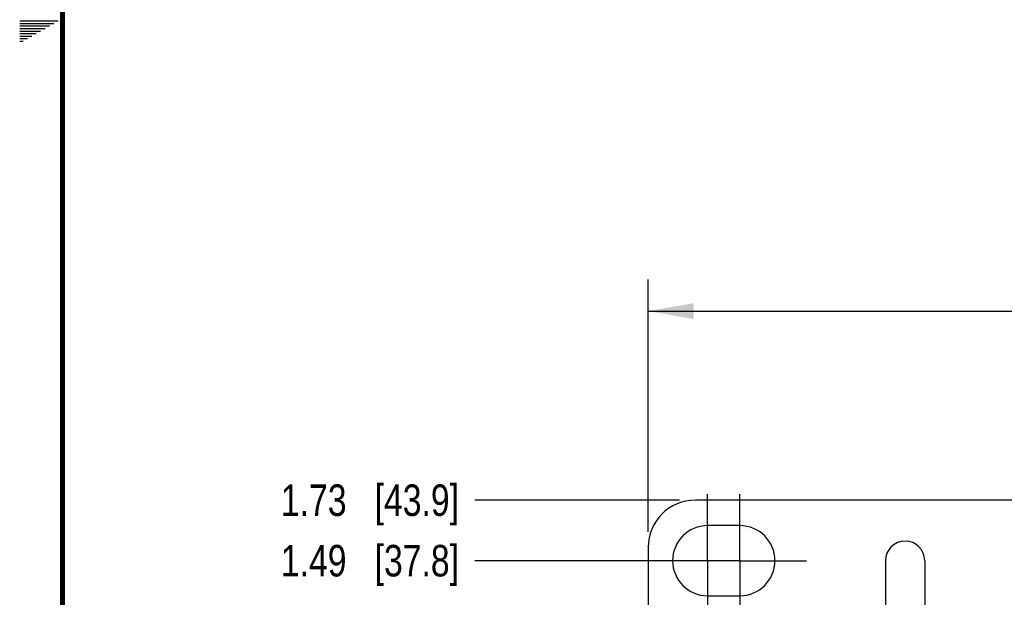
# Model space of a CAD drawing. Header units: inches. Extents: x 0 to 34, y 0 to 22.
# Tile 7 of 78: x 0.3 to 4.2, y 8.7 to 11. Entities that reach past the tile are written whole.
import ezdxf

# ---------------------------------------------------------------- set-up
doc = ezdxf.new("R2010")
doc.units = ezdxf.units.IN
doc.header["$LTSCALE"] = 1.87
doc.header["$MEASUREMENT"] = 0
doc.linetypes.add('CENTER', pattern=[0.6, 0.375, -0.075, 0.075, -0.075])
doc.layers.get('0').update_dxf_attribs({"linetype": 'CONTINUOUS'})
doc.layers.add('02___PRT_ALL_AXES', color=7, linetype='CONTINUOUS')
doc.layers.add('DIMENSIONS', color=7, linetype='CONTINUOUS')
doc.styles.get("Standard").update_dxf_attribs({"font": 'txt', "width": 0.8})
doc.dimstyles.new('DIMSTYLE_1', dxfattribs={"dimtxt": 0.125, "dimasz": 0.18, "dimexe": 0.125, "dimexo": 0.0625, "dimgap": 0.0625, "dimtad": 0, "dimtih": 1, "dimtoh": 1, "dimzin": 4, "dimdsep": 46, "dimtxsty": 'STANDARD', "dimblk": '_FILLED', "dimblk1": '_FILLED', "dimblk2": '_FILLED', "dimcen": 0.09, "dimadec": 0, "dimazin": 0, "dimtp": 0.001, "dimtm": 0.001, "dimtfac": 1, "dimtofl": 0, "dimtmove": 0, "dimatfit": 3, "dimldrblk": '_FILLED', "dimfxl": 1, "dimtolj": 1, "dimtzin": 4, "dimarcsym": 0})
doc.dimstyles.new('DIMSTYLE_2', dxfattribs={"dimtxt": 0.125, "dimasz": 0.18, "dimexe": 0.125, "dimexo": 0.0625, "dimgap": 0.09, "dimtad": 0, "dimtih": 1, "dimtoh": 1, "dimzin": 4, "dimdsep": 46, "dimtxsty": 'STANDARD', "dimblk": '_FILLED', "dimblk1": '_FILLED', "dimblk2": '_FILLED', "dimcen": 0.09, "dimadec": 0, "dimazin": 0, "dimtp": 0.001, "dimtm": 0.001, "dimtfac": 1, "dimtofl": 0, "dimtmove": 0, "dimatfit": 3, "dimldrblk": '_FILLED', "dimfxl": 1, "dimtolj": 1, "dimtzin": 4, "dimarcsym": 0})

# ---------------------------------------------------------------- blocks, each defined once
blk = doc.blocks.new('*D5')
at = {"layer": 'DIMENSIONS', "color": 2, "linetype": 'CONTINUOUS'}
blk.add_line((2.86, 8.8488), (2.135, 8.8488), dxfattribs=at)
at = {"layer": 'DIMENSIONS', "color": 2, "linetype": 'CONTINUOUS', "insert": (2.0725, 8.9113), "char_height": 0.125, "width": 1.125, "attachment_point": 3, "line_spacing_factor": 0.9}
blk.add_mtext('1.49{\\Ftxt.shx;\\W1.000000;\\H0.125000; }[37.8]', dxfattribs=at)
blk = doc.blocks.new('_FILLED')
at = {"color": 0, "linetype": 'BYBLOCK'}
blk.add_solid([(0, 0), (-1, 0.174), (-1, -0.174)], dxfattribs=at)
blk = doc.blocks.new('*D8')
at = {"layer": 'DIMENSIONS', "color": 2, "linetype": 'CONTINUOUS'}
blk.add_line((2.9475, 9.0888), (2.135, 9.0888), dxfattribs=at)
at = {"layer": 'DIMENSIONS', "color": 2, "linetype": 'CONTINUOUS', "insert": (2.0725, 9.1513), "char_height": 0.125, "width": 1.125, "attachment_point": 3, "line_spacing_factor": 0.9}
blk.add_mtext('1.73{\\Ftxt.shx;\\W1.000000;\\H0.125000; }[43.9]', dxfattribs=at)
blk = doc.blocks.new('*D48')
at = {"layer": 'DIMENSIONS', "color": 2, "linetype": 'CONTINUOUS'}
for p, q in [((2.8225, 8.9638), (2.8225, 9.9638)), ((21.8225, 8.9638), (21.8225, 9.9638)), ((2.8225, 9.8388), (11.4975, 9.8388)), ((21.8225, 9.8388), (13.1475, 9.8388))]:
    blk.add_line(p, q, dxfattribs=at)
at = {"layer": 'DIMENSIONS', "color": 2, "linetype": 'CONTINUOUS', "xscale": 0.18, "yscale": 0.18, "zscale": 0.18, "rotation": 180}
blk.add_blockref('_FILLED', (2.8225, 9.8388), dxfattribs=at)
at = {"layer": 'DIMENSIONS', "color": 2, "linetype": 'CONTINUOUS', "xscale": 0.18, "yscale": 0.18, "zscale": 0.18}
blk.add_blockref('_FILLED', (21.8225, 9.8388), dxfattribs=at)
at = {"layer": 'DIMENSIONS', "color": 2, "linetype": 'CONTINUOUS', "insert": (12.3225, 9.9013), "char_height": 0.125, "width": 1.525, "attachment_point": 2, "line_spacing_factor": 0.9}
blk.add_mtext('(19.00{\\Ftxt.shx;\\W1.000000;\\H0.125000; }[482.6])', dxfattribs=at)

msp = doc.modelspace()

# ---------------------------------------------------------------- linework, layer by layer
at = {"color": 2, "linetype": 'CONTINUOUS'}
for p, q in [((0.3303, 10.99), (0.4827, 10.99)), ((0.3303, 10.98), (0.4654, 10.98)), ((0.3303, 10.97), (0.448, 10.97)), ((0.3303, 10.96), (0.4307, 10.96)), ((0.3303, 10.95), (0.4134, 10.95)), ((0.3303, 10.94), (0.3961, 10.94)), ((0.3303, 10.93), (0.3788, 10.93)), ((0.3303, 10.92), (0.3614, 10.92)), ((0.3303, 10.91), (0.3441, 10.91))]:
    msp.add_line(p, q, dxfattribs=at)
at = {"color": 7, "linetype": 'CONTINUOUS'}
for p, q in [((21.635, 9.0888), (3.01, 9.0888)), ((2.8225, 8.9013), (2.8225, 7.5463)), ((3.7633, 8.8488), (3.7633, 7.5988)), ((3.9193, 8.8488), (3.9193, 7.5988))]:
    msp.add_line(p, q, dxfattribs=at)
at = {"color": 7, "linetype": 'CONTINUOUS', "const_width": 0.02}
msp.add_lwpolyline([(0.5, 21.5), (0.5, 0.5)], dxfattribs=at)
at = {"color": 7, "linetype": 'CONTINUOUS'}
for centre, radius, start in [((3.01, 8.9013), 0.1875, 90), ((3.8413, 8.8488), 0.078, 0)]:
    msp.add_arc(centre, radius, start, 180, dxfattribs=at)
at = {"layer": '02___PRT_ALL_AXES', "color": 7, "linetype": 'CENTER'}
for p, q in [((3.0585, 8.8488), (3.0585, 9.1128)), ((3.1865, 8.8488), (3.1865, 9.1128)), ((2.9225, 8.8488), (2.7945, 8.8488)), ((3.1865, 8.8488), (2.9225, 8.8488)), ((3.0585, 8.8488), (3.0585, 8.5848)), ((3.1865, 8.8488), (3.1865, 8.5848)), ((3.1865, 8.8488), (3.3225, 8.8488)), ((3.3225, 8.8488), (3.4505, 8.8488))]:
    msp.add_line(p, q, dxfattribs=at)
at = {"layer": '02___PRT_ALL_AXES', "color": 7, "linetype": 'CONTINUOUS'}
for p, q in [((3.1865, 8.9878), (3.0585, 8.9878)), ((3.0585, 8.7098), (3.1865, 8.7098))]:
    msp.add_line(p, q, dxfattribs=at)
for centre, start, end in [((3.0585, 8.8488), 90, 270), ((3.1865, 8.8488), 270, 90)]:
    msp.add_arc(centre, 0.139, start, end, dxfattribs=at)

# ---------------------------------------------------------------- dimensions: what is measured, and where the dimension line sits
at = {"layer": 'DIMENSIONS', "color": 2, "linetype": 'CONTINUOUS'}
dim = msp.add_linear_dim(base=(21.8225, 9.8388), p1=(2.8225, 8.9013), p2=(21.8225, 8.9013), text='(<>)', dimstyle='DIMSTYLE_1', dxfattribs=at)
dim.commit()
dim.dimension.update_dxf_attribs({"geometry": '*D48', "text_midpoint": (12.3225, 9.8388), "dimtype": 160})
for feature_location, offset, origin, picture, middle in [((2.9475, 9.0888), (-0.8125, 0), (3.01, 7.3588), '*D8', (1.51, 9.0888)), ((2.86, 8.8488), (-0.725, 0), (2.9225, 7.3588), '*D5', (1.51, 8.8488))]:
    dim = msp.add_ordinate_dim(feature_location=feature_location, offset=offset, dtype=0, origin=origin, dimstyle='DIMSTYLE_2', override={"dimtad": 1, "dimtih": 0, "dimtoh": 0}, dxfattribs=at)
    dim.commit()
    dim.dimension.update_dxf_attribs({"geometry": picture, "text_midpoint": middle})

doc.saveas('drawing.dxf')
